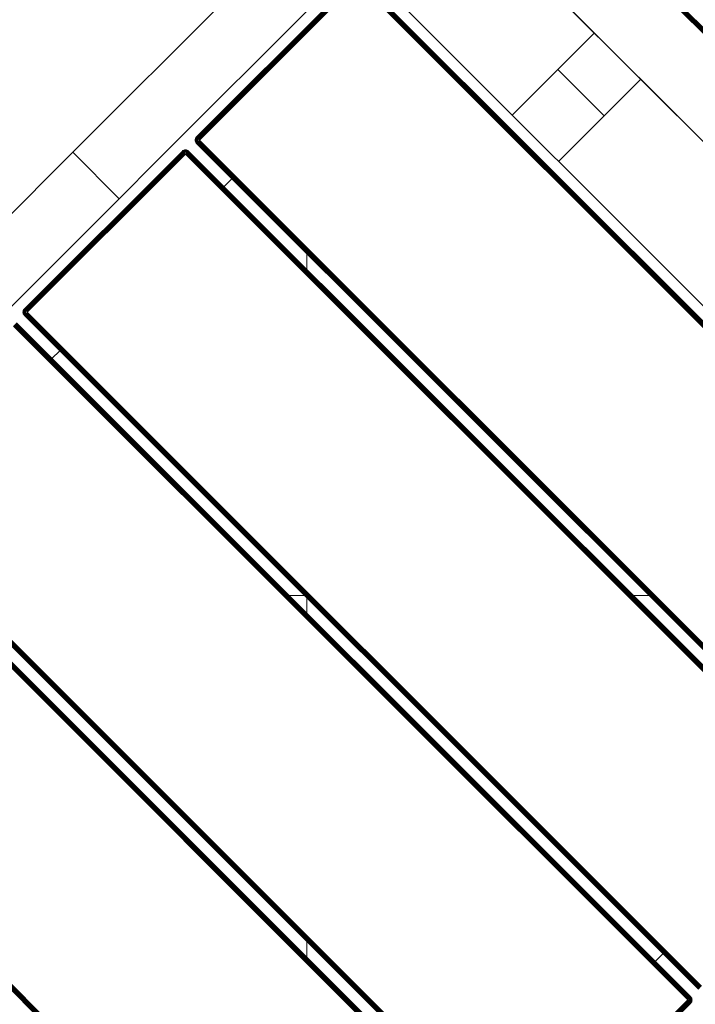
# Model space of a CAD drawing. Header units: millimetres. Extents: x -68595 to 26741, y -534 to 35396.
# Tile 28 of 172: x -59925 to -59617, y 26772 to 27222. Entities that reach past the tile are written whole.
import ezdxf

# ---------------------------------------------------------------- set-up
doc = ezdxf.new("R2010")
doc.units = ezdxf.units.MM
for name, color, linetype, lineweight, true_color in [('Furniture-1', 7, 'Continuous', 9, 0xaaaaaa), ('Kohvikutool-1', 7, 'Continuous', 9, 0xaaaaaa), ('Surface Pattern-1', 7, 'Continuous', 9, 0x232323)]:
    doc.layers.add(name, color=color, linetype=linetype, lineweight=lineweight, true_color=true_color)

# ---------------------------------------------------------------- blocks, each defined once
blk = doc.blocks.new('MA_Kohvikultool - Kohvikutool_DWG-V64-Sisehoov')
at = {"layer": 'Kohvikutool-1'}
for p, q in [((-165, 15), (-165, 465)), ((63.09, 459.41), (62.83, 459.09)), ((63.09, 459.41), (62.83, 459.09)), ((63.41, 459.67), (63.09, 459.41)), ((63.41, 459.67), (63.09, 459.41)), ((63.11, 459.39), (63.09, 459.41)), ((63.42, 459.65), (63.11, 459.39)), ((63.19, 459.31), (63.48, 459.56)), ((63.76, 459.86), (63.41, 459.67)), ((63.76, 459.86), (63.41, 459.67)), ((63.42, 459.65), (63.41, 459.67)), ((63.78, 459.83), (63.42, 459.65)), ((63.48, 459.56), (63.42, 459.65)), ((63.48, 459.56), (63.82, 459.73)), ((63.58, 459.4), (63.48, 459.56)), ((63.58, 459.4), (63.88, 459.56)), ((64.14, 459.97), (63.76, 459.86)), ((64.14, 459.97), (63.76, 459.86)), ((63.78, 459.83), (63.76, 459.86)), ((64.14, 459.93), (63.78, 459.83)), ((63.82, 459.73), (63.78, 459.83)), ((63.82, 459.73), (64.16, 459.83)), ((63.88, 459.56), (63.82, 459.73)), ((63.88, 459.56), (64.2, 459.65)), ((63.98, 459.31), (63.88, 459.56)), ((64.5, 460), (64.14, 459.97)), ((64.5, 460), (64.14, 459.97)), ((64.14, 459.93), (64.14, 459.97)), ((64.14, 459.93), (64.5, 459.97)), ((64.16, 459.83), (64.14, 459.93)), ((64.16, 459.83), (64.5, 459.86)), ((64.2, 459.65), (64.16, 459.83)), ((64.2, 459.65), (64.5, 459.67)), ((64.24, 459.39), (64.2, 459.65)), ((64.24, 459.39), (64.5, 459.41)), ((64.5, 460), (64.5, 459.97)), ((166.75, 459.97), (64.5, 459.97)), ((64.5, 459.97), (64.5, 459.86)), ((166.75, 459.86), (64.5, 459.86)), ((64.5, 459.86), (64.5, 459.67)), ((166.75, 459.67), (64.5, 459.67)), ((64.5, 459.67), (64.5, 459.41)), ((166.75, 459.41), (64.5, 459.41)), ((64.5, 459.41), (64.5, 459.09)), ((-254.98, 458), (-254.98, 22)), ((-254.58, 458), (-254.58, 22)), ((-254.19, 458), (-254.19, 22)), ((-253.83, 22), (-253.83, 458)), ((-253.54, 458), (-253.54, 22)), ((-253.31, 22), (-253.31, 458)), ((-253.15, 22), (-253.15, 458)), ((-218.18, 458), (-218.18, 22)), ((-218.09, 458), (-218.09, 22)), ((-159.97, 458), (-159.97, 22)), ((-159.86, 458), (-159.86, 22)), ((-159.67, 458), (-159.67, 22)), ((-159.41, 458), (-159.41, 22)), ((-159.09, 458), (-159.09, 22)), ((-158.74, 22), (-158.74, 458)), ((-158.36, 458), (-158.36, 22)), ((-158, 22), (-158, 458)), ((-55.75, 458), (-55.75, 22)), ((-55.39, 458), (-55.39, 22)), ((-55.01, 458), (-55.01, 22)), ((-54.66, 458), (-54.66, 22)), ((-54.34, 458), (-54.34, 22)), ((-54.08, 458), (-54.08, 22)), ((-53.89, 458), (-53.89, 22)), ((-53.78, 22), (-53.78, 458)), ((-48.72, 22), (-48.72, 458)), ((-48.61, 458), (-48.61, 22)), ((-48.42, 22), (-48.42, 458)), ((-48.16, 22), (-48.16, 458)), ((-47.84, 22), (-47.84, 458)), ((-47.49, 22), (-47.49, 458)), ((-47.11, 22), (-47.11, 458)), ((-46.75, 22), (-46.75, 458)), ((55.5, 458), (55.5, 22)), ((55.86, 458), (55.86, 22)), ((56.24, 458), (56.24, 22)), ((56.59, 458), (56.59, 22)), ((56.91, 458), (56.91, 22)), ((57.17, 458), (57.17, 22)), ((57.36, 458), (57.36, 22)), ((57.47, 22), (57.47, 458)), ((62.53, 458.36), (62.5, 458)), ((62.53, 458.36), (62.5, 458)), ((62.5, 458), (62.53, 458)), ((62.64, 458.74), (62.53, 458.36)), ((62.64, 458.74), (62.53, 458.36)), ((62.57, 458.36), (62.53, 458)), ((62.57, 458.36), (62.53, 458.36)), ((62.53, 458), (62.64, 458)), ((62.53, 22), (62.53, 458)), ((62.67, 458.72), (62.57, 458.36)), ((62.57, 458.36), (62.67, 458.34)), ((62.83, 459.09), (62.64, 458.74)), ((62.83, 459.09), (62.64, 458.74)), ((62.67, 458.72), (62.64, 458.74)), ((62.67, 458.34), (62.64, 458)), ((62.64, 458), (62.83, 458)), ((62.64, 458), (62.64, 22)), ((62.85, 459.08), (62.67, 458.72)), ((62.77, 458.68), (62.67, 458.72)), ((62.67, 458.34), (62.77, 458.68)), ((62.67, 458.34), (62.85, 458.3)), ((62.77, 458.68), (62.94, 459.02)), ((62.94, 458.62), (62.77, 458.68)), ((62.85, 459.08), (62.83, 459.09)), ((62.85, 458.3), (62.83, 458)), ((62.83, 458), (63.09, 458)), ((62.83, 22), (62.83, 458)), ((63.11, 459.39), (62.85, 459.08)), ((62.94, 459.02), (62.85, 459.08)), ((62.85, 458.3), (62.94, 458.62)), ((62.85, 458.3), (63.11, 458.26)), ((62.94, 459.02), (63.19, 459.31)), ((63.1, 458.92), (62.94, 459.02)), ((62.94, 458.62), (63.1, 458.92)), ((63.19, 458.52), (62.94, 458.62)), ((63.11, 458.26), (63.09, 458)), ((63.09, 458), (63.41, 458)), ((63.09, 22), (63.09, 458)), ((63.1, 458.92), (63.32, 459.18)), ((63.32, 458.77), (63.1, 458.92)), ((63.19, 459.31), (63.11, 459.39)), ((63.11, 458.26), (63.19, 458.52)), ((63.11, 458.26), (63.42, 458.2)), ((63.32, 459.18), (63.19, 459.31)), ((63.19, 458.52), (63.32, 458.77)), ((63.48, 458.4), (63.19, 458.52)), ((63.32, 459.18), (63.58, 459.4)), ((63.5, 459), (63.32, 459.18)), ((63.32, 458.77), (63.5, 459)), ((63.58, 458.6), (63.32, 458.77)), ((63.42, 458.2), (63.41, 458)), ((63.41, 458), (63.76, 458)), ((63.41, 22), (63.41, 458)), ((63.42, 458.2), (63.48, 458.4)), ((63.42, 458.2), (63.82, 458.27)), ((63.77, 458.07), (63.42, 458.2)), ((63.48, 458.4), (63.58, 458.6)), ((63.82, 458.27), (63.48, 458.4)), ((63.88, 458.4), (63.48, 458.4)), ((63.5, 459), (63.73, 459.18)), ((63.73, 458.77), (63.5, 459)), ((63.73, 459.18), (63.58, 459.4)), ((63.58, 458.6), (63.73, 458.77)), ((63.88, 458.4), (63.58, 458.6)), ((63.98, 458.52), (63.58, 458.6)), ((63.73, 459.18), (63.98, 459.31)), ((63.9, 458.92), (63.73, 459.18)), ((63.73, 458.77), (63.9, 458.92)), ((63.98, 458.52), (63.73, 458.77)), ((64.1, 458.62), (63.73, 458.77)), ((63.76, 22), (63.76, 458)), ((64.14, 458), (63.77, 458.07)), ((63.9, 458.92), (64.1, 459.02)), ((64.1, 458.62), (63.9, 458.92)), ((64.23, 458.68), (63.9, 458.92)), ((63.98, 459.31), (64.24, 459.39)), ((64.1, 459.02), (63.98, 459.31)), ((64.1, 459.02), (64.3, 459.08)), ((64.23, 458.68), (64.1, 459.02)), ((64.37, 458.72), (64.1, 459.02)), ((64.14, 458.03), (64.5, 458)), ((64.14, 22), (64.14, 458)), ((64.3, 459.08), (64.24, 459.39)), ((64.3, 459.08), (64.5, 459.09)), ((64.37, 458.72), (64.3, 459.08)), ((64.5, 459.09), (64.37, 458.72)), ((166.75, 459.09), (64.5, 459.09)), ((64.5, 459.09), (64.5, 458.74)), ((166.75, 458.74), (64.5, 458.74)), ((64.5, 458.36), (64.5, 458.74)), ((64.5, 458.36), (166.75, 458.36)), ((64.5, 458.36), (64.5, 458)), ((64.5, 458), (166.75, 458)), ((64.5, 22), (64.5, 458)), ((166.75, 458), (166.75, 22)), ((167.11, 458), (167.11, 22)), ((167.49, 458), (167.49, 22)), ((167.84, 458), (167.84, 22)), ((168.16, 458), (168.16, 22)), ((168.42, 458), (168.42, 22)), ((168.61, 458), (168.61, 22)), ((168.72, 22), (168.72, 458)), ((173.78, 458), (173.78, 22)), ((173.89, 22), (173.89, 458)), ((174.08, 22), (174.08, 458)), ((174.34, 22), (174.34, 458)), ((174.66, 22), (174.66, 458)), ((175.01, 22), (175.01, 458)), ((175.39, 22), (175.39, 458)), ((175.75, 22), (175.75, 458)), ((278, 458), (278, 22)), ((278.36, 458), (278.36, 22)), ((278.74, 22), (278.74, 458)), ((279.09, 22), (279.09, 458)), ((279.41, 22), (279.41, 458)), ((279.67, 22), (279.67, 458)), ((279.86, 22), (279.86, 458)), ((279.97, 22), (279.97, 458)), ((63.41, 435), (56.59, 435)), ((-194.5, 145), (-218.18, 145)), ((-165, 145), (-194.5, 145)), ((-194.5, 145), (-194.5, 115)), ((-194.5, 115), (-194.5, 145)), ((-218.18, 115), (-194.5, 115)), ((-194.5, 115), (-165, 115)), ((-54.66, 45), (-47.84, 45)), ((56.59, 45), (63.41, 45)), ((-55.75, 22), (-158, 22)), ((-55.75, 21.64), (-158, 21.64)), ((-55.75, 21.26), (-158, 21.26)), ((-55.75, 20.91), (-158, 20.91)), ((-55.75, 20.59), (-158, 20.59)), ((-55.75, 20.33), (-158, 20.33)), ((-158, 20.14), (-55.75, 20.14)), ((-55.75, 20.03), (-158, 20.03)), ((-55.75, 22), (-55.39, 22)), ((-55.72, 21.64), (-55.75, 22)), ((-55.68, 21.27), (-55.75, 21.64)), ((-55.75, 21.26), (-55.75, 20.91)), ((-55.75, 20.91), (-55.55, 20.92)), ((-55.75, 20.91), (-55.75, 20.59)), ((-55.75, 20.59), (-55.49, 20.61)), ((-55.75, 20.59), (-55.75, 20.33)), ((-55.75, 20.33), (-55.45, 20.35)), ((-55.75, 20.33), (-55.75, 20.14)), ((-55.75, 20.14), (-55.41, 20.17)), ((-55.75, 20.14), (-55.75, 20.03)), ((-55.39, 20.07), (-55.75, 20.03)), ((-55.75, 20.03), (-55.75, 20)), ((-55.75, 20), (-55.39, 20.03)), ((-55.39, 20.03), (-55.75, 20)), ((-55.68, 21.27), (-55.55, 20.92)), ((-55.62, 21.28), (-55.35, 20.98)), ((-55.55, 20.92), (-55.62, 21.28)), ((-55.35, 20.98), (-55.55, 20.92)), ((-55.55, 20.92), (-55.49, 20.61)), ((-55.23, 20.69), (-55.49, 20.61)), ((-55.49, 20.61), (-55.45, 20.35)), ((-55.48, 21.32), (-55.15, 21.08)), ((-55.48, 21.32), (-55.35, 20.98)), ((-55.13, 20.44), (-55.45, 20.35)), ((-55.45, 20.35), (-55.41, 20.17)), ((-55.07, 20.27), (-55.41, 20.17)), ((-55.41, 20.17), (-55.39, 20.07)), ((-55.39, 22), (-55.01, 22)), ((-55.39, 20.07), (-55.03, 20.17)), ((-55.39, 20.03), (-55.01, 20.14)), ((-55.01, 20.14), (-55.39, 20.03)), ((-55.39, 20.03), (-55.39, 20.07)), ((-55.35, 21.38), (-54.98, 21.23)), ((-55.35, 21.38), (-55.15, 21.08)), ((-55.15, 21.08), (-55.35, 20.98)), ((-55.35, 20.98), (-55.23, 20.69)), ((-55.23, 21.48), (-54.83, 21.4)), ((-55.23, 21.48), (-54.98, 21.23)), ((-54.98, 20.82), (-55.23, 20.69)), ((-55.23, 20.69), (-55.13, 20.44)), ((-54.98, 21.23), (-55.15, 21.08)), ((-55.15, 21.08), (-54.98, 20.82)), ((-55.13, 21.6), (-54.73, 21.6)), ((-55.13, 21.6), (-54.83, 21.4)), ((-54.83, 20.6), (-55.13, 20.44)), ((-55.13, 20.44), (-55.07, 20.27)), ((-54.67, 21.8), (-55.07, 21.73)), ((-55.07, 21.73), (-54.73, 21.6)), ((-54.73, 20.44), (-55.07, 20.27)), ((-55.07, 20.27), (-55.03, 20.17)), ((-55.03, 20.17), (-54.67, 20.35)), ((-55.01, 20.14), (-55.03, 20.17)), ((-55.01, 22), (-54.66, 22)), ((-55.01, 22), (-54.67, 21.8)), ((-55.01, 20.14), (-54.66, 20.33)), ((-54.66, 20.33), (-55.01, 20.14)), ((-54.83, 21.4), (-54.98, 21.23)), ((-54.98, 21.23), (-54.75, 21)), ((-54.75, 21), (-54.98, 20.82)), ((-54.98, 20.82), (-54.83, 20.6)), ((-54.73, 21.6), (-54.83, 21.4)), ((-54.83, 21.4), (-54.57, 21.23)), ((-54.57, 20.82), (-54.83, 20.6)), ((-54.83, 20.6), (-54.73, 20.44)), ((-54.57, 21.23), (-54.75, 21)), ((-54.75, 21), (-54.57, 20.82)), ((-54.67, 21.8), (-54.73, 21.6)), ((-54.73, 21.6), (-54.44, 21.48)), ((-54.44, 20.69), (-54.73, 20.44)), ((-54.73, 20.44), (-54.67, 20.35)), ((-54.66, 22), (-54.67, 21.8)), ((-54.36, 21.74), (-54.67, 21.8)), ((-54.67, 20.35), (-54.36, 20.61)), ((-54.66, 20.33), (-54.67, 20.35)), ((-54.66, 22), (-54.34, 22)), ((-54.66, 20.33), (-54.34, 20.59)), ((-54.34, 20.59), (-54.66, 20.33)), ((-54.44, 21.48), (-54.57, 21.23)), ((-54.57, 21.23), (-54.35, 21.08)), ((-54.35, 21.08), (-54.57, 20.82)), ((-54.57, 20.82), (-54.44, 20.69)), ((-54.36, 21.74), (-54.44, 21.48)), ((-54.44, 21.48), (-54.19, 21.38)), ((-54.19, 20.98), (-54.44, 20.69)), ((-54.44, 20.69), (-54.36, 20.61)), ((-54.34, 22), (-54.36, 21.74)), ((-54.1, 21.7), (-54.36, 21.74)), ((-54.36, 20.61), (-54.1, 20.92)), ((-54.34, 20.59), (-54.36, 20.61)), ((-54.19, 21.38), (-54.35, 21.08)), ((-54.35, 21.08), (-54.19, 20.98)), ((-54.34, 22), (-54.08, 22)), ((-54.34, 20.59), (-54.08, 20.91)), ((-54.08, 20.91), (-54.34, 20.59)), ((-54.1, 21.7), (-54.19, 21.38)), ((-54.19, 21.38), (-54.02, 21.32)), ((-54.02, 21.32), (-54.19, 20.98)), ((-54.19, 20.98), (-54.1, 20.92)), ((-54.08, 22), (-54.1, 21.7)), ((-53.92, 21.66), (-54.1, 21.7)), ((-54.1, 20.92), (-53.92, 21.28)), ((-54.08, 20.91), (-54.1, 20.92)), ((-54.08, 22), (-53.89, 22)), ((-54.08, 20.91), (-53.89, 21.26)), ((-53.89, 21.26), (-54.08, 20.91)), ((-53.92, 21.66), (-54.02, 21.32)), ((-54.02, 21.32), (-53.92, 21.28)), ((-53.89, 22), (-53.92, 21.66)), ((-53.82, 21.64), (-53.92, 21.66)), ((-53.92, 21.28), (-53.82, 21.64)), ((-53.89, 21.26), (-53.92, 21.28)), ((-53.89, 22), (-53.78, 22)), ((-53.89, 21.26), (-53.78, 21.64)), ((-53.78, 21.64), (-53.89, 21.26)), ((-53.78, 22), (-53.82, 21.64)), ((-53.78, 21.64), (-53.82, 21.64)), ((-53.78, 22), (-53.75, 22)), ((-53.78, 21.64), (-53.75, 22)), ((-53.75, 22), (-53.78, 21.64)), ((-48.75, 22), (-48.72, 21.64)), ((-48.72, 22), (-48.75, 22)), ((-48.75, 22), (-48.72, 21.64)), ((-48.68, 21.64), (-48.72, 22)), ((-48.61, 22), (-48.72, 22)), ((-48.68, 21.64), (-48.72, 21.64)), ((-48.72, 21.64), (-48.61, 21.26)), ((-48.72, 21.64), (-48.61, 21.26)), ((-48.58, 21.66), (-48.68, 21.64)), ((-48.68, 21.64), (-48.58, 21.28)), ((-48.58, 21.66), (-48.61, 22)), ((-48.42, 22), (-48.61, 22)), ((-48.58, 21.28), (-48.61, 21.26)), ((-48.61, 21.26), (-48.42, 20.91)), ((-48.61, 21.26), (-48.42, 20.91)), ((-48.4, 21.7), (-48.58, 21.66)), ((-48.48, 21.32), (-48.58, 21.66)), ((-48.48, 21.32), (-48.58, 21.28)), ((-48.58, 21.28), (-48.4, 20.92)), ((-48.31, 21.38), (-48.48, 21.32)), ((-48.31, 20.98), (-48.48, 21.32)), ((-48.4, 21.7), (-48.42, 22)), ((-48.16, 22), (-48.42, 22)), ((-48.4, 20.92), (-48.42, 20.91)), ((-48.42, 20.91), (-48.16, 20.59)), ((-48.42, 20.91), (-48.16, 20.59)), ((-48.14, 21.74), (-48.4, 21.7)), ((-48.31, 21.38), (-48.4, 21.7)), ((-48.31, 20.98), (-48.4, 20.92)), ((-48.4, 20.92), (-48.14, 20.61)), ((-48.06, 21.48), (-48.31, 21.38)), ((-48.15, 21.08), (-48.31, 21.38)), ((-48.15, 21.08), (-48.31, 20.98)), ((-48.06, 20.69), (-48.31, 20.98)), ((-48.14, 21.74), (-48.16, 22)), ((-47.84, 22), (-48.16, 22)), ((-48.14, 20.61), (-48.16, 20.59)), ((-48.16, 20.59), (-47.84, 20.33)), ((-48.16, 20.59), (-47.84, 20.33)), ((-47.93, 21.23), (-48.15, 21.08)), ((-47.93, 20.82), (-48.15, 21.08)), ((-47.83, 21.8), (-48.14, 21.74)), ((-48.06, 21.48), (-48.14, 21.74)), ((-48.06, 20.69), (-48.14, 20.61)), ((-48.14, 20.61), (-47.83, 20.35)), ((-47.77, 21.6), (-48.06, 21.48)), ((-47.93, 21.23), (-48.06, 21.48)), ((-47.93, 20.82), (-48.06, 20.69)), ((-47.77, 20.44), (-48.06, 20.69)), ((-47.67, 21.4), (-47.93, 21.23)), ((-47.75, 21), (-47.93, 21.23)), ((-47.75, 21), (-47.93, 20.82)), ((-47.67, 20.6), (-47.93, 20.82)), ((-47.83, 21.8), (-47.84, 22)), ((-47.49, 22), (-47.84, 22)), ((-47.83, 20.35), (-47.84, 20.33)), ((-47.84, 20.33), (-47.49, 20.14)), ((-47.84, 20.33), (-47.49, 20.14)), ((-47.49, 22), (-47.83, 21.8)), ((-47.47, 21.87), (-47.83, 21.8)), ((-47.77, 21.6), (-47.83, 21.8)), ((-47.77, 20.44), (-47.83, 20.35)), ((-47.83, 20.35), (-47.47, 20.17)), ((-47.47, 21.87), (-47.77, 21.6)), ((-47.43, 21.73), (-47.77, 21.6)), ((-47.67, 21.4), (-47.77, 21.6)), ((-47.67, 20.6), (-47.77, 20.44)), ((-47.43, 20.27), (-47.77, 20.44)), ((-47.52, 21.23), (-47.75, 21)), ((-47.52, 20.82), (-47.75, 21)), ((-47.43, 21.73), (-47.67, 21.4)), ((-47.37, 21.6), (-47.67, 21.4)), ((-47.52, 21.23), (-47.67, 21.4)), ((-47.52, 20.82), (-47.67, 20.6)), ((-47.37, 20.44), (-47.67, 20.6)), ((-47.37, 21.6), (-47.52, 21.23)), ((-47.27, 21.48), (-47.52, 21.23)), ((-47.35, 21.08), (-47.52, 21.23)), ((-47.35, 21.08), (-47.52, 20.82)), ((-47.27, 20.69), (-47.52, 20.82)), ((-47.47, 20.17), (-47.49, 20.14)), ((-47.49, 20.14), (-47.11, 20.03)), ((-47.49, 20.14), (-47.11, 20.03)), ((-47.11, 22), (-47.48, 21.93)), ((-47.43, 20.27), (-47.47, 20.17)), ((-47.47, 20.17), (-47.11, 20.07)), ((-47.37, 20.44), (-47.43, 20.27)), ((-47.09, 20.17), (-47.43, 20.27)), ((-47.27, 20.69), (-47.37, 20.44)), ((-47.05, 20.35), (-47.37, 20.44)), ((-47.27, 21.48), (-47.35, 21.08)), ((-47.15, 21.38), (-47.35, 21.08)), ((-47.15, 20.98), (-47.35, 21.08)), ((-47.15, 20.98), (-47.27, 20.69)), ((-47.01, 20.61), (-47.27, 20.69)), ((-47.15, 21.38), (-47.15, 20.98)), ((-47.02, 21.32), (-47.15, 20.98)), ((-46.95, 20.92), (-47.15, 20.98)), ((-47.11, 21.97), (-46.75, 22)), ((-47.11, 20.07), (-47.09, 20.17)), ((-47.11, 20.07), (-47.11, 20.03)), ((-47.11, 20.07), (-46.75, 20.03)), ((-47.11, 20.03), (-46.75, 20)), ((-47.11, 20.03), (-46.75, 20)), ((-47.09, 20.17), (-47.05, 20.35)), ((-46.75, 20.14), (-47.09, 20.17)), ((-47.05, 20.35), (-47.01, 20.61)), ((-46.75, 20.33), (-47.05, 20.35)), ((-46.95, 20.92), (-47.02, 21.32)), ((-47.01, 20.61), (-46.95, 20.92)), ((-47.01, 20.61), (-46.75, 20.59)), ((-46.95, 20.92), (-46.95, 21.3)), ((-46.95, 20.92), (-46.75, 20.91)), ((-46.75, 20.91), (-46.82, 21.27)), ((55.5, 22), (-46.75, 22)), ((-46.75, 21.64), (-46.75, 22)), ((-46.75, 21.64), (55.5, 21.64)), ((-46.75, 21.64), (-46.75, 21.26)), ((55.5, 21.26), (-46.75, 21.26)), ((-46.75, 20.91), (-46.75, 21.26)), ((-46.75, 20.91), (55.5, 20.91)), ((-46.75, 20.91), (-46.75, 20.59)), ((-46.75, 20.59), (55.5, 20.59)), ((-46.75, 20.59), (-46.75, 20.33)), ((-46.75, 20.33), (55.5, 20.33)), ((-46.75, 20.33), (-46.75, 20.14)), ((-46.75, 20.14), (55.5, 20.14)), ((-46.75, 20.14), (-46.75, 20.03)), ((-46.75, 20.03), (55.5, 20.03)), ((-46.75, 20.03), (-46.75, 20)), ((55.5, 22), (55.86, 22)), ((55.53, 21.64), (55.5, 22)), ((55.57, 21.27), (55.5, 21.64)), ((55.5, 21.26), (55.5, 20.91)), ((55.5, 20.91), (55.7, 20.92)), ((55.5, 20.91), (55.5, 20.59)), ((55.5, 20.59), (55.76, 20.61)), ((55.5, 20.59), (55.5, 20.33)), ((55.5, 20.33), (55.8, 20.35)), ((55.5, 20.33), (55.5, 20.14)), ((55.5, 20.14), (55.84, 20.17)), ((55.5, 20.14), (55.5, 20.03)), ((55.86, 20.07), (55.5, 20.03)), ((55.5, 20.03), (55.5, 20)), ((55.5, 20), (55.86, 20.03)), ((55.86, 20.03), (55.5, 20)), ((55.57, 21.27), (55.7, 20.92)), ((55.63, 21.28), (55.9, 20.98)), ((55.7, 20.92), (55.63, 21.28)), ((55.9, 20.98), (55.7, 20.92)), ((55.7, 20.92), (55.76, 20.61)), ((56.02, 20.69), (55.76, 20.61)), ((55.76, 20.61), (55.8, 20.35)), ((55.77, 21.32), (56.1, 21.08)), ((55.77, 21.32), (55.9, 20.98)), ((56.12, 20.44), (55.8, 20.35)), ((55.8, 20.35), (55.84, 20.17)), ((56.18, 20.27), (55.84, 20.17)), ((55.84, 20.17), (55.86, 20.07)), ((55.86, 22), (56.24, 22)), ((55.86, 20.07), (56.22, 20.17)), ((55.86, 20.03), (56.24, 20.14)), ((56.24, 20.14), (55.86, 20.03)), ((55.86, 20.03), (55.86, 20.07)), ((55.9, 21.38), (56.27, 21.23)), ((55.9, 21.38), (56.1, 21.08)), ((56.1, 21.08), (55.9, 20.98)), ((55.9, 20.98), (56.02, 20.69)), ((56.02, 21.48), (56.42, 21.4)), ((56.02, 21.48), (56.27, 21.23)), ((56.27, 20.82), (56.02, 20.69)), ((56.02, 20.69), (56.12, 20.44)), ((56.27, 21.23), (56.1, 21.08)), ((56.1, 21.08), (56.27, 20.82)), ((56.12, 21.6), (56.52, 21.6)), ((56.12, 21.6), (56.42, 21.4)), ((56.42, 20.6), (56.12, 20.44)), ((56.12, 20.44), (56.18, 20.27)), ((56.58, 21.8), (56.18, 21.73)), ((56.18, 21.73), (56.52, 21.6)), ((56.52, 20.44), (56.18, 20.27)), ((56.18, 20.27), (56.22, 20.17)), ((56.22, 20.17), (56.58, 20.35)), ((56.24, 20.14), (56.22, 20.17)), ((56.24, 22), (56.59, 22)), ((56.24, 22), (56.58, 21.8)), ((56.24, 20.14), (56.59, 20.33)), ((56.59, 20.33), (56.24, 20.14)), ((56.42, 21.4), (56.27, 21.23)), ((56.27, 21.23), (56.5, 21)), ((56.5, 21), (56.27, 20.82)), ((56.27, 20.82), (56.42, 20.6)), ((56.52, 21.6), (56.42, 21.4)), ((56.42, 21.4), (56.68, 21.23)), ((56.68, 20.82), (56.42, 20.6)), ((56.42, 20.6), (56.52, 20.44)), ((56.68, 21.23), (56.5, 21)), ((56.5, 21), (56.68, 20.82)), ((56.58, 21.8), (56.52, 21.6)), ((56.52, 21.6), (56.81, 21.48)), ((56.81, 20.69), (56.52, 20.44)), ((56.52, 20.44), (56.58, 20.35)), ((56.59, 22), (56.58, 21.8)), ((56.89, 21.74), (56.58, 21.8)), ((56.58, 20.35), (56.89, 20.61)), ((56.59, 20.33), (56.58, 20.35)), ((56.59, 22), (56.91, 22)), ((56.59, 20.33), (56.91, 20.59)), ((56.91, 20.59), (56.59, 20.33)), ((56.81, 21.48), (56.68, 21.23)), ((56.68, 21.23), (56.9, 21.08)), ((56.9, 21.08), (56.68, 20.82)), ((56.68, 20.82), (56.81, 20.69)), ((56.89, 21.74), (56.81, 21.48)), ((56.81, 21.48), (57.06, 21.38)), ((57.06, 20.98), (56.81, 20.69)), ((56.81, 20.69), (56.89, 20.61)), ((56.91, 22), (56.89, 21.74)), ((57.15, 21.7), (56.89, 21.74)), ((56.89, 20.61), (57.15, 20.92)), ((56.91, 20.59), (56.89, 20.61)), ((57.06, 21.38), (56.9, 21.08)), ((56.9, 21.08), (57.06, 20.98)), ((56.91, 22), (57.17, 22)), ((56.91, 20.59), (57.17, 20.91)), ((57.17, 20.91), (56.91, 20.59)), ((57.15, 21.7), (57.06, 21.38)), ((57.06, 21.38), (57.23, 21.32)), ((57.23, 21.32), (57.06, 20.98)), ((57.06, 20.98), (57.15, 20.92)), ((57.17, 22), (57.15, 21.7)), ((57.33, 21.66), (57.15, 21.7)), ((57.15, 20.92), (57.33, 21.28)), ((57.17, 20.91), (57.15, 20.92)), ((57.17, 22), (57.36, 22)), ((57.17, 20.91), (57.36, 21.26)), ((57.36, 21.26), (57.17, 20.91)), ((57.33, 21.66), (57.23, 21.32)), ((57.23, 21.32), (57.33, 21.28)), ((57.36, 22), (57.33, 21.66)), ((57.43, 21.64), (57.33, 21.66)), ((57.33, 21.28), (57.43, 21.64)), ((57.36, 21.26), (57.33, 21.28)), ((57.36, 22), (57.47, 22)), ((57.36, 21.26), (57.47, 21.64)), ((57.47, 21.64), (57.36, 21.26)), ((57.47, 22), (57.43, 21.64)), ((57.47, 21.64), (57.43, 21.64)), ((57.47, 22), (57.5, 22)), ((57.47, 21.64), (57.5, 22)), ((57.5, 22), (57.47, 21.64)), ((-35.34, 15), (-165, 15)), ((-10.89, 15), (-35.34, 15)), ((130.89, 15), (-10.89, 15)), ((-10.89, 15), (-10.89, -15)), ((-10.89, -15), (-10.89, 15)), ((-10.89, -15), (-175.67, -15)), ((-10.89, -15), (130.89, -15))]:
    blk.add_line(p, q, dxfattribs=at)
blk = doc.blocks.new('MA_Kohvikultool - MA_Kohvikultool-V65-Sisehoov')
blk.add_blockref('MA_Kohvikultool - Kohvikutool_DWG-V64-Sisehoov', (111.57, -216.07))

msp = doc.modelspace()

# ---------------------------------------------------------------- hatches: boundary and pattern name
at = {"layer": 'Surface Pattern-1'}
h = msp.add_hatch(dxfattribs=at)
h.set_pattern_fill('FP_6', color=256, style=0, pattern_type=2)
h.set_pattern_definition([(270, (-67594.6, -13241.8), (600, 4e-14), []), (0, (-67594.6, -13241.8), (0, 600), [])])
h.paths.add_polyline_path([(-59902.01, 25556.61), (-57646.08, 27269.19), (-57646.08, 29348.17), (-66244.21, 29348.17), (-66244.21, 29093.17), (-66744.21, 29093.17), (-66744.21, 29348.17), (-66798.58, 29348.17), (-66798.58, 25687.16), (-64518.77, 26921.57), (-63355.37, 26921.57), (-59935.15, 25569.7)])
h.paths.add_polyline_path([(-59935.15, 25671.63), (-60763.15, 26024.35), (-60410.88, 26851.3), (-59583.94, 26499.03), (-59934.9, 25672.21)])
h.paths.add_polyline_path([(-59925.64, 25770.8), (-59923.44, 25775.98), (-60296.25, 25934.23), (-60298.45, 25929.05), (-59935.15, 25774.84)])
h.paths.add_polyline_path([(-59886.32, 25863.43), (-59884.13, 25868.61), (-60256.93, 26026.85), (-60259.13, 26021.68), (-59896.89, 25867.91)])
h.paths.add_polyline_path([(-60326.06, 25940.77), (-60323.86, 25945.95), (-60696.67, 26104.2), (-60698.87, 26099.02), (-60338.5, 25946.05)])
h.paths.add_polyline_path([(-59847.01, 25956.06), (-59844.81, 25961.23), (-60217.61, 26119.48), (-60219.81, 26114.3), (-59875.7, 25968.24)])
h.paths.add_polyline_path([(-60286.74, 26033.4), (-60284.55, 26038.58), (-60657.35, 26196.82), (-60659.55, 26191.64), (-60312.19, 26044.2)])
h.paths.add_polyline_path([(-59807.69, 26048.68), (-59805.49, 26053.86), (-60178.3, 26212.11), (-60180.49, 26206.93), (-59811.38, 26050.25)])
h.paths.add_polyline_path([(-60247.43, 26126.02), (-60245.23, 26131.2), (-60618.03, 26289.45), (-60620.23, 26284.27), (-60254.11, 26128.86)])
h.paths.add_polyline_path([(-59768.37, 26141.31), (-59766.58, 26146.66), (-60138.98, 26304.73), (-60141.18, 26299.55), (-59772.06, 26142.87)])
h.paths.add_polyline_path([(-60208.11, 26218.65), (-60205.91, 26223.83), (-60578.72, 26382.07), (-60580.91, 26376.9), (-60254.11, 26238.18)])
h.paths.add_polyline_path([(-60702.62, 26231.01), (-61172.19, 26271.89), (-61169.58, 26301.77), (-61158.95, 26300.85), (-61151.37, 26400.57), (-61203.14, 26405.07), (-61212.32, 26310.84), (-61214.46, 26310.84), (-61227.91, 26311.07), (-61228.27, 26306.88), (-61409.69, 26322.68), (-61370.66, 26770.98), (-61189.25, 26755.19), (-61189.25, 26750.03), (-61173.59, 26747.54), (-61173.52, 26745.41), (-61181.46, 26654.13), (-61128.6, 26649.53), (-61119.93, 26749.15), (-61130.56, 26750.08), (-61127.96, 26779.97), (-60658.39, 26739.09), (-60661, 26709.2), (-60671.62, 26710.13), (-60710.65, 26261.82), (-60700.02, 26260.9)])
h.paths.add_polyline_path([(-59729.05, 26233.93), (-59726.86, 26239.11), (-60099.66, 26397.36), (-60101.86, 26392.18), (-59766.58, 26249.86)])
h.paths.add_polyline_path([(-60818.88, 26301.36), (-60785.06, 26689.89), (-60790.04, 26690.32), (-60823.86, 26301.79), (-60819.24, 26301.39)])
h.paths.add_polyline_path([(-60929.71, 26311.01), (-60895.89, 26699.54), (-60900.87, 26699.97), (-60934.69, 26311.44), (-60930.07, 26311.04)])
h.paths.add_polyline_path([(-60168.79, 26311.28), (-60166.59, 26316.45), (-60539.4, 26474.7), (-60541.6, 26469.52), (-60179.65, 26315.88)])
h.paths.add_polyline_path([(-61040.54, 26320.65), (-61006.72, 26709.19), (-61011.7, 26709.62), (-61045.52, 26321.09), (-61040.91, 26320.69)])
h.paths.add_polyline_path([(-59689.74, 26326.56), (-59687.54, 26331.74), (-60060.34, 26489.98), (-60062.54, 26484.81), (-59753.84, 26353.77)])
h.paths.add_polyline_path([(-61339.39, 26346.67), (-61305.57, 26735.2), (-61334.96, 26737.76), (-61368.78, 26349.23), (-61341.39, 26346.84)])
h.paths.add_polyline_path([(-61794.58, 26398.35), (-61840.04, 26401.68), (-61870.78, 26407.04), (-61905.09, 26416.67), (-61936.08, 26428.54), (-61967.1, 26444.26), (-61995.78, 26462.31), (-62022.06, 26482.8), (-62049.05, 26508.6), (-62071.6, 26534.97), (-62089.77, 26560.85), (-62106.41, 26590.15), (-62120.92, 26622.77), (-62131.8, 26655.75), (-62139.08, 26688.22), (-62143.2, 26721.41), (-62144.05, 26759.59), (-62141.75, 26790.03), (-62135.88, 26824.61), (-62126.95, 26856.9), (-62114.39, 26889.85), (-62099.32, 26919.78), (-62080.62, 26949.54), (-62058.46, 26977.66), (-62034.33, 27002.81), (-62009.22, 27024.44), (-61978.85, 27045.48), (-61952.78, 27060.17), (-61919.95, 27074.76), (-61883.79, 27086.41), (-61854.75, 27092.84), (-61818.79, 27097.11), (-61786.3, 27097.97), (-61751.21, 27095.26), (-61718.3, 27089.65), (-61684.08, 27080.02), (-61653.08, 27068.15), (-61621.65, 27052.19), (-61593.39, 27034.38), (-61567.11, 27013.89), (-61540.12, 26988.09), (-61517.57, 26961.73), (-61499.4, 26935.85), (-61482.76, 26906.54), (-61468.25, 26873.93), (-61456.53, 26837.61), (-61450.09, 26808.51), (-61445.96, 26775.13), (-61445.04, 26738.53), (-61447.42, 26706.67), (-61453.29, 26672.07), (-61463.17, 26637.11), (-61474.78, 26606.85), (-61489.85, 26576.91), (-61508.55, 26547.15), (-61530.7, 26519.03), (-61554.84, 26493.88), (-61579.95, 26472.26), (-61607.41, 26452.97), (-61636.39, 26436.52), (-61669.22, 26421.93), (-61701.98, 26411.13), (-61736.7, 26403.53), (-61771.87, 26399.46), (-61787.01, 26398.72)])
h.paths.add_polyline_path([(-60129.47, 26403.9), (-60127.28, 26409.08), (-60500.08, 26567.33), (-60502.28, 26562.15), (-60179.65, 26425.2)])
h.paths.add_polyline_path([(-59650.42, 26419.19), (-59622.82, 26484.2), (-59995.63, 26642.44), (-60023.22, 26577.43), (-59657.46, 26422.17)])
h.paths.add_polyline_path([(-61147.68, 26430.36), (-61131.2, 26619.64), (-61184.08, 26624.02), (-61200.54, 26434.96), (-61151.37, 26430.68)])
h.paths.add_polyline_path([(-61647.95, 26475.26), (-61641.03, 26479.35), (-61647.42, 26475.58)])
h.paths.add_polyline_path([(-61622.33, 26490.62), (-61615.32, 26495.8), (-61622.27, 26490.67)])
h.paths.add_polyline_path([(-60090.16, 26496.53), (-60087.96, 26501.71), (-60460.76, 26659.95), (-60462.96, 26654.77), (-60093.95, 26498.14)])
h.paths.add_polyline_path([(-61554.46, 26552.32), (-61548.96, 26559.68), (-61554.14, 26552.76)])
h.paths.add_polyline_path([(-59757.36, 26583.89), (-59778.57, 26605.1), (-59771.03, 26612.64), (-60089.23, 26930.84), (-60096.77, 26923.3), (-60117.98, 26944.51), (-59784.7, 27277.8), (-59763.48, 27256.58), (-59771.03, 27249.04), (-59700.32, 27178.33), (-59662.8, 27215.85), (-59729.03, 27283.57), (-59728.47, 27284.32), (-59718.6, 27295.01), (-59721.43, 27298.64), (-59593.06, 27427), (-59275.26, 27108.41), (-59403.63, 26980.04), (-59407.67, 26983.27), (-59419.56, 26972.97), (-59420.34, 26973.4), (-59486.02, 27039.07), (-59523.54, 27001.55), (-59452.83, 26930.84), (-59445.29, 26938.39), (-59424.07, 26917.17), (-59736.53, 26604.71)])
h.paths.add_polyline_path([(-60050.84, 26589.15), (-60023.24, 26654.16), (-60396.05, 26812.41), (-60423.64, 26747.4), (-60093.95, 26607.45)])
h.paths.add_polyline_path([(-61520.86, 26602.89), (-61517.49, 26609.91), (-61520.74, 26603.14)])
h.paths.add_polyline_path([(-61497.78, 26659.01), (-61495.78, 26666.76), (-61497.59, 26659.74)])
h.paths.add_polyline_path([(-59713.58, 26712.52), (-59710.04, 26716.06), (-59985.81, 26991.83), (-59989.35, 26988.29), (-59722.67, 26721.62)])
h.paths.add_polyline_path([(-61486.06, 26718.56), (-61485.61, 26726.54), (-61486.02, 26719.3)])
h.paths.add_polyline_path([(-61486.18, 26779.52), (-61487.29, 26787.22), (-61486.21, 26779.69)])
h.paths.add_polyline_path([(-59634.91, 26791.19), (-59631.38, 26794.72), (-59907.15, 27070.49), (-59910.68, 27066.96), (-59646.27, 26802.55)])
h.paths.add_polyline_path([(-61492.44, 26816.46), (-61493.27, 26819.78), (-61492.82, 26817.94)])
h.paths.add_polyline_path([(-59556.24, 26869.85), (-59552.71, 26873.39), (-59828.48, 27149.16), (-59832.02, 27145.62), (-59617.23, 26930.84)])
h.paths.add_polyline_path([(-61521.5, 26894.98), (-61525.59, 26901.9), (-61521.81, 26895.51)])
h.paths.add_polyline_path([(-61536.86, 26920.59), (-61542.04, 26927.62), (-61536.91, 26920.66)])
h.paths.add_polyline_path([(-61598.56, 26988.47), (-61605.92, 26993.97), (-61598.74, 26988.6)])
h.paths.add_polyline_path([(-61649.12, 27022.07), (-61659.08, 27026.82), (-61649.38, 27022.19)])
h.paths.add_polyline_path([(-59544.75, 27022.76), (-59507.23, 27060.29), (-59641.58, 27194.64), (-59679.1, 27157.12), (-59548.34, 27026.35)])
h.paths.add_polyline_path([(-61705.25, 27045.15), (-61712.99, 27047.16), (-61705.98, 27045.34)])
h.paths.add_polyline_path([(-61764.79, 27056.87), (-61772.78, 27057.32), (-61765.54, 27056.91)])
h.paths.add_polyline_path([(-59344.13, 27081.97), (-59323.67, 27103.23), (-59599.04, 27378.6), (-59619.9, 27357.74), (-59351.03, 27088.87)])
h.paths.add_polyline_path([(-59595.4, 28393.03), (-59595.4, 29293.03), (-58695.4, 29293.03), (-58695.4, 28393.03), (-59593.4, 28393.03)])
h.paths.add_polyline_path([(-59160.4, 28423.03), (-59160.4, 28493.66), (-59565.4, 28493.66), (-59565.4, 28423.03), (-59439.22, 28423.03)])
h.paths.add_polyline_path([(-59130.4, 28423.03), (-58725.4, 28423.03), (-58725.4, 28493.66), (-59130.4, 28493.66)])
h.paths.add_polyline_path([(-60051.44, 28463.63), (-60375.55, 28814.78), (-60353.5, 28835.13), (-60344.05, 28824.89), (-60270.57, 28892.72), (-60306.56, 28931.71), (-60376.79, 28868.21), (-60377.51, 28868.72), (-60387.74, 28879.26), (-60391.52, 28876.31), (-60514.76, 29009.83), (-60183.81, 29314.75), (-60060.57, 29181.23), (-60063.78, 29177.13), (-60054.14, 29165.03), (-60054.59, 29164.27), (-60122.85, 29101.27), (-60086.86, 29062.28), (-60013.38, 29130.1), (-60022.83, 29140.34), (-60000.78, 29160.69), (-59676.67, 28809.54), (-59698.72, 28789.19), (-59708.17, 28799.43), (-60038.84, 28494.22), (-60029.39, 28483.98), (-60038.84, 28475.26)])
h.paths.add_polyline_path([(-58316.71, 28469.45), (-58337.06, 28491.49), (-58326.82, 28500.94), (-58632.03, 28831.62), (-58642.27, 28822.17), (-58662.62, 28844.21), (-58311.47, 29168.32), (-58291.12, 29146.28), (-58301.36, 29136.83), (-58233.53, 29063.35), (-58194.54, 29099.33), (-58258.04, 29169.56), (-58257.53, 29170.29), (-58246.99, 29180.51), (-58249.94, 29184.29), (-58116.42, 29307.53), (-57811.5, 28976.59), (-57945.25, 28853.6), (-57949.12, 28856.56), (-57961.22, 28846.92), (-57961.98, 28847.37), (-58024.98, 28915.63), (-58063.97, 28879.64), (-57996.15, 28806.15), (-57985.91, 28815.6), (-57965.56, 28793.56), (-58314.06, 28471.9)])
h.paths.add_polyline_path([(-59439.22, 28588.66), (-59160.4, 28588.66), (-59160.4, 28594.28), (-59565.4, 28594.28), (-59565.4, 28588.66)])
h.paths.add_polyline_path([(-59002.73, 28588.66), (-58725.4, 28588.66), (-58725.4, 28594.28), (-59130.4, 28594.28), (-59130.4, 28588.66)])
h.paths.add_polyline_path([(-60092.25, 28596.31), (-59805.67, 28860.83), (-59809.06, 28864.5), (-60095.64, 28599.99), (-60093.95, 28598.15)])
h.paths.add_polyline_path([(-58265.42, 28598.44), (-58261.75, 28601.83), (-58526.26, 28888.42), (-58529.94, 28885.03), (-58271.91, 28605.47)])
h.paths.add_polyline_path([(-58183.67, 28673.9), (-58180, 28677.29), (-58444.51, 28963.87), (-58448.19, 28960.48), (-58195.19, 28686.37)])
h.paths.add_polyline_path([(-60167.71, 28678.06), (-59881.12, 28942.58), (-59884.51, 28946.25), (-60171.1, 28681.74)])
h.paths.add_polyline_path([(-59439.22, 28689.28), (-59160.4, 28689.28), (-59160.4, 28694.91), (-59565.4, 28694.91), (-59565.4, 28689.28)])
h.paths.add_polyline_path([(-58784.49, 28689.28), (-58725.4, 28689.28), (-58725.4, 28694.91), (-59130.4, 28694.91), (-59130.4, 28689.28), (-59002.73, 28689.28)])
h.paths.add_polyline_path([(-58101.92, 28749.35), (-58098.24, 28752.74), (-58362.76, 29039.33), (-58366.44, 29035.94), (-58109.4, 28757.45)])
h.paths.add_polyline_path([(-60243.16, 28759.81), (-59956.58, 29024.33), (-59959.97, 29028.01), (-60246.55, 28763.49)])
h.paths.add_polyline_path([(-58959.56, 28789.91), (-58725.4, 28789.91), (-58725.4, 28795.53), (-59130.4, 28795.53), (-59130.4, 28789.91), (-59002.73, 28789.91)])
h.paths.add_polyline_path([(-59160.4, 28789.91), (-59160.4, 28795.53), (-59565.4, 28795.53), (-59565.4, 28789.91), (-59220.97, 28789.91)])
h.paths.add_polyline_path([(-58725.4, 28890.53), (-58725.4, 28896.16), (-59130.4, 28896.16), (-59130.4, 28890.53), (-58784.49, 28890.53)])
h.paths.add_polyline_path([(-59220.97, 28890.53), (-59160.4, 28890.53), (-59160.4, 28896.16), (-59565.4, 28896.16), (-59565.4, 28890.53), (-59330.09, 28890.53)])
h.paths.add_polyline_path([(-58084.32, 28901.68), (-58045.33, 28937.67), (-58174.2, 29077.29), (-58213.19, 29041.3), (-58102.31, 28921.17)])
h.paths.add_polyline_path([(-60248.53, 28913.06), (-60108.91, 29041.93), (-60144.9, 29080.92), (-60284.51, 28952.05), (-60268.07, 28934.24)])
h.paths.add_polyline_path([(-57881.48, 28952.81), (-57860.06, 28973.09), (-58124.32, 29259.41), (-58146, 29239.4), (-57886.03, 28957.74)])
h.paths.add_polyline_path([(-60446.62, 28980.25), (-60160.04, 29244.77), (-60180.32, 29266.19), (-60466.63, 29001.93), (-60450.31, 28984.25)])
h.paths.add_polyline_path([(-59565.4, 28991.16), (-59160.4, 28991.16), (-59160.4, 28996.78), (-59565.4, 28996.78)])
h.paths.add_polyline_path([(-58725.4, 28991.16), (-58725.4, 28996.78), (-59130.4, 28996.78), (-59130.4, 28991.16), (-58784.49, 28991.16)])
h.paths.add_polyline_path([(-58725.4, 29091.78), (-58725.4, 29097.41), (-59130.4, 29097.41), (-59130.4, 29091.78), (-58784.49, 29091.78)])
h.paths.add_polyline_path([(-59220.97, 29091.78), (-59160.4, 29091.78), (-59160.4, 29097.41), (-59565.4, 29097.41), (-59565.4, 29091.78), (-59439.22, 29091.78)])
h.paths.add_polyline_path([(-59439.22, 29192.41), (-59160.4, 29192.41), (-59160.4, 29198.03), (-59565.4, 29198.03), (-59565.4, 29192.41)])
h.paths.add_polyline_path([(-58725.4, 29192.41), (-58725.4, 29198.03), (-59130.4, 29198.03), (-59130.4, 29192.41), (-58784.49, 29192.41)])

# ---------------------------------------------------------------- block references
at = {"layer": 'Furniture-1', "rotation": 225.0000003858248}
msp.add_blockref('MA_Kohvikultool - MA_Kohvikultool-V65-Sisehoov', (-59666.63, 27069.08), dxfattribs=at)

doc.saveas('drawing.dxf')
